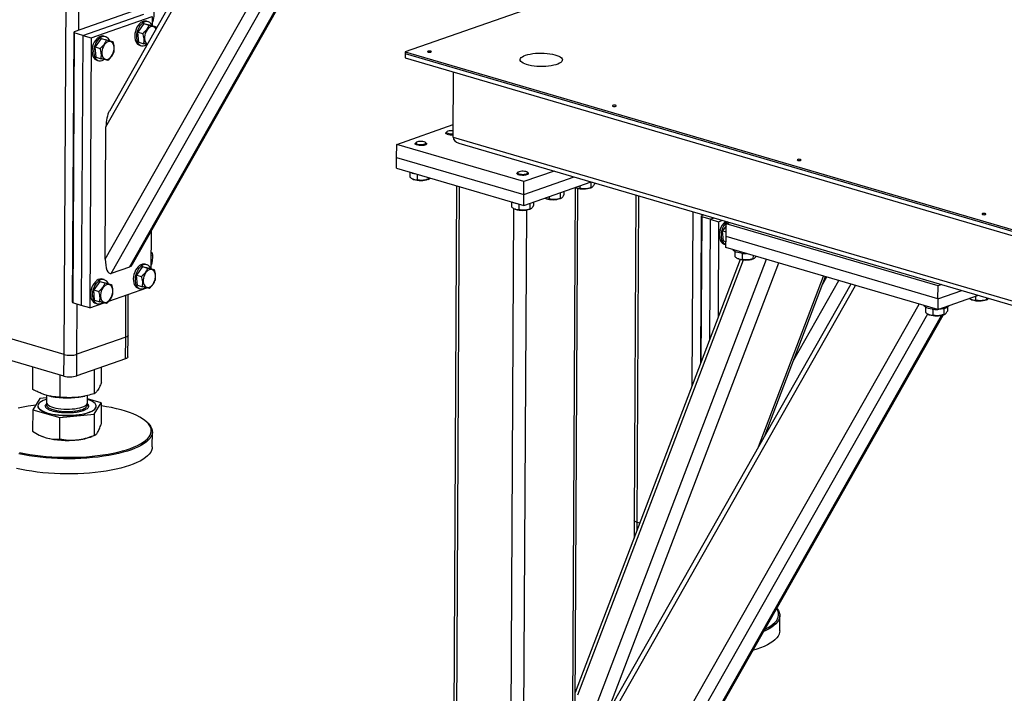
# Model space of a CAD drawing. Header units: millimetres. Extents: x 5 to 589, y 5 to 415.
# Tile 76 of 126: x 423 to 451, y 110 to 129. Entities that reach past the tile are written whole.
import ezdxf

# ---------------------------------------------------------------- set-up
doc = ezdxf.new("R2010")
doc.units = ezdxf.units.MM
doc.layers.add('TRAIT-FORT', color=4, linetype='Continuous', lineweight=25)

msp = doc.modelspace()

# ---------------------------------------------------------------- linework, layer by layer
at = {"layer": 'TRAIT-FORT', "color": 4, "linetype": 'Continuous', "lineweight": 25}
for p, q in [((424.11, 119.201), (424.243, 142.995)), ((424.526, 128.374), (424.607, 142.952)), ((425.297, 125.64), (433.907, 140.819)), ((433.771, 140.859), (425.392, 126.086)), ((425.276, 121.901), (435.708, 140.291)), ((425.446, 121.494), (435.949, 140.01)), ((425.964, 121.676), (436.342, 139.971)), ((426.045, 121.758), (436.382, 139.981)), ((461.814, 137.598), (433.763, 127.762)), ((426.036, 128.903), (424.396, 128.328)), ((424.641, 128.229), (426.367, 128.834)), ((424.881, 128.159), (426.607, 128.764)), ((426.607, 128.764), (426.606, 128.505)), ((426.369, 128.566), (426.199, 128.325)), ((426.369, 128.566), (426.513, 128.523)), ((426.369, 128.566), (426.564, 128.517)), ((426.494, 128.618), (426.446, 128.632)), ((426.564, 128.517), (426.708, 128.475)), ((426.606, 128.606), (426.624, 128.612)), ((424.354, 120.688), (424.396, 128.328)), ((424.401, 128.299), (424.358, 120.659)), ((424.396, 128.328), (424.401, 128.299)), ((424.641, 128.229), (424.401, 128.299)), ((424.641, 128.229), (424.598, 120.589)), ((424.641, 128.229), (424.881, 128.159)), ((424.881, 128.159), (424.838, 120.518)), ((425.161, 128.142), (424.991, 127.902)), ((425.161, 128.142), (425.305, 128.1)), ((425.161, 128.142), (425.355, 128.094)), ((425.285, 128.194), (425.237, 128.208)), ((426.199, 128.325), (426.343, 128.283)), ((426.224, 128.037), (426.199, 128.325)), ((424.991, 127.902), (425.135, 127.86)), ((425.016, 127.613), (424.991, 127.902)), ((425.355, 128.094), (425.499, 128.051)), ((426.224, 128.037), (426.368, 127.995)), ((426.246, 127.951), (426.294, 127.937)), ((425.016, 127.613), (425.159, 127.571)), ((433.763, 127.762), (433.762, 127.716)), ((433.762, 127.716), (486.753, 112.186)), ((433.762, 127.716), (433.762, 127.594)), ((433.762, 127.594), (486.753, 112.064)), ((433.763, 127.762), (486.754, 112.232)), ((425.038, 127.527), (425.086, 127.513)), ((435.116, 125.348), (435.126, 127.194)), ((425.276, 121.901), (425.297, 125.64)), ((433.52, 125.146), (435.118, 125.706)), ((434.905, 125.467), (434.905, 125.458)), ((434.936, 125.503), (434.915, 125.484)), ((435.116, 125.348), (486.668, 110.24)), ((433.518, 124.779), (433.52, 125.146)), ((437.117, 124.092), (433.52, 125.146)), ((434.042, 125.164), (434.042, 125.155)), ((434.073, 125.2), (434.052, 125.182)), ((434.356, 125.18), (434.334, 125.199)), ((434.365, 125.153), (434.365, 125.162)), ((435.275, 125.183), (486.659, 110.125)), ((433.516, 124.474), (433.518, 124.779)), ((433.518, 124.779), (437.115, 123.725)), ((433.516, 124.474), (437.113, 123.42)), ((433.888, 124.365), (433.888, 124.22)), ((434.096, 124.304), (434.095, 124.142)), ((434.406, 124.213), (434.406, 124.16)), ((436.92, 124.321), (436.92, 124.312)), ((436.951, 124.357), (436.929, 124.338)), ((437.115, 123.725), (438.542, 124.226)), ((437.974, 124.392), (437.117, 124.092)), ((437.233, 124.337), (437.212, 124.356)), ((437.242, 124.31), (437.242, 124.319)), ((433.975, 124.165), (433.987, 124.159)), ((434.001, 124.153), (433.987, 124.159)), ((434.409, 124.157), (434.431, 124.166)), ((435.214, 123.976), (435.081, 100.05)), ((435.166, 99.988), (435.3, 123.951)), ((437.113, 123.42), (439.016, 124.087)), ((437.115, 123.725), (437.117, 124.092)), ((438.497, 109.195), (438.58, 123.926)), ((438.578, 123.927), (438.59, 123.921)), ((438.605, 123.915), (438.59, 123.921)), ((438.699, 123.976), (438.699, 123.904)), ((439.01, 124.085), (439.009, 123.922)), ((439.013, 123.919), (439.034, 123.928)), ((439.113, 124.058), (439.113, 124.017)), ((437.113, 123.42), (437.115, 123.725)), ((437.836, 123.673), (437.835, 123.602)), ((438.147, 123.782), (438.146, 123.619)), ((438.25, 123.818), (438.25, 123.715)), ((438.563, 109.218), (438.646, 123.903)), ((440.285, 123.715), (440.234, 114.513)), ((440.319, 114.451), (440.371, 123.69)), ((436.766, 123.521), (436.765, 123.377)), ((436.973, 123.461), (436.972, 123.299)), ((437.284, 123.48), (437.283, 123.317)), ((437.387, 123.516), (437.387, 123.412)), ((437.715, 123.624), (437.727, 123.619)), ((437.742, 123.613), (437.727, 123.619)), ((438.15, 123.616), (438.171, 123.626)), ((436.701, 99.538), (436.834, 123.332)), ((436.852, 123.321), (436.864, 123.316)), ((436.879, 123.31), (436.864, 123.316)), ((437.116, 108.711), (437.198, 123.289)), ((437.287, 123.314), (437.308, 123.323)), ((441.878, 118.326), (441.905, 123.24)), ((442.117, 118.952), (442.14, 123.128)), ((442.145, 123.099), (442.122, 118.965)), ((442.207, 123.152), (442.14, 123.128)), ((442.14, 123.128), (442.145, 123.099)), ((442.385, 123.029), (442.145, 123.099)), ((442.385, 123.029), (442.365, 119.605)), ((442.385, 123.029), (442.494, 123.068)), ((442.385, 123.029), (442.624, 122.959)), ((442.624, 122.959), (442.609, 120.245)), ((442.624, 122.959), (442.734, 122.997)), ((442.835, 122.844), (442.735, 122.702)), ((442.833, 122.536), (442.836, 122.902)), ((442.836, 122.902), (442.937, 122.938)), ((448.83, 121.146), (442.836, 122.902)), ((442.905, 122.942), (442.89, 122.921)), ((442.905, 122.942), (442.929, 122.935)), ((442.905, 122.942), (442.93, 122.935)), ((426.573, 122.689), (426.567, 121.629)), ((442.735, 122.702), (442.834, 122.673)), ((442.759, 122.413), (442.735, 122.702)), ((442.832, 122.23), (442.833, 122.536)), ((448.828, 120.779), (442.833, 122.536)), ((442.759, 122.413), (442.833, 122.392)), ((442.781, 122.327), (442.829, 122.313)), ((426.569, 122.009), (426.616, 122.025)), ((448.826, 120.473), (442.832, 122.23)), ((443.079, 122.119), (443.078, 121.971)), ((443.287, 122.064), (443.286, 121.893)), ((443.597, 122.006), (443.596, 121.911)), ((426.455, 121.741), (426.407, 121.755)), ((426.568, 121.73), (426.585, 121.736)), ((443.236, 121.891), (438.566, 109.634)), ((438.642, 109.569), (443.332, 121.877)), ((439.19, 109.33), (443.978, 121.894)), ((439.472, 109.049), (444.328, 121.792)), ((443.165, 121.916), (443.177, 121.91)), ((443.192, 121.904), (443.177, 121.91)), ((443.6, 121.908), (443.621, 121.917)), ((425.964, 121.676), (425.446, 121.494)), ((426.331, 121.689), (426.161, 121.449)), ((426.161, 121.449), (426.305, 121.407)), ((426.185, 121.161), (426.161, 121.449)), ((426.331, 121.689), (426.475, 121.647)), ((426.331, 121.689), (426.525, 121.641)), ((426.525, 121.641), (426.669, 121.599)), ((443.75, 116.59), (445.591, 121.421)), ((425.123, 121.266), (424.953, 121.026)), ((425.123, 121.266), (425.266, 121.224)), ((425.123, 121.266), (425.317, 121.217)), ((425.247, 121.318), (425.199, 121.332)), ((425.317, 121.217), (425.461, 121.175)), ((426.185, 121.161), (426.329, 121.119)), ((437.888, 105.977), (446.498, 121.156)), ((446.362, 121.195), (437.982, 106.423)), ((443.941, 116.928), (445.647, 121.405)), ((444.743, 119.033), (446.026, 121.294)), ((445.564, 121.185), (445.682, 121.395)), ((448.828, 120.779), (448.83, 121.146)), ((448.931, 121.181), (448.83, 121.146)), ((424.953, 121.026), (425.096, 120.983)), ((424.977, 120.737), (424.953, 121.026)), ((425.374, 120.707), (426.457, 121.086)), ((425.856, 119.69), (425.862, 120.878)), ((425.922, 119.745), (425.928, 120.901)), ((426.208, 121.074), (426.256, 121.06)), ((448.826, 120.473), (449.974, 120.876)), ((448.828, 120.779), (449.5, 121.014)), ((424.358, 120.659), (424.354, 120.688)), ((424.598, 120.589), (424.358, 120.659)), ((424.475, 119.206), (424.482, 120.623)), ((424.838, 120.518), (424.598, 120.589)), ((424.838, 120.518), (425.249, 120.662)), ((424.977, 120.737), (425.121, 120.695)), ((424.999, 120.651), (425.047, 120.637)), ((437.867, 102.238), (448.298, 120.628)), ((448.828, 120.779), (448.826, 120.473)), ((449.769, 120.758), (449.781, 120.753)), ((449.795, 120.747), (449.781, 120.753)), ((449.89, 120.846), (449.889, 120.736)), ((450.2, 120.809), (450.2, 120.754)), ((450.203, 120.75), (450.225, 120.76)), ((438.037, 101.831), (448.539, 120.347)), ((438.555, 102.013), (448.932, 120.307)), ((438.636, 102.095), (448.972, 120.318)), ((448.474, 120.538), (448.473, 120.39)), ((448.56, 120.335), (448.572, 120.329)), ((448.587, 120.323), (448.572, 120.329)), ((448.682, 120.483), (448.681, 120.312)), ((448.992, 120.497), (448.991, 120.33)), ((448.995, 120.327), (449.016, 120.336)), ((449.096, 120.534), (449.095, 120.425)), ((425.918, 119.133), (425.922, 119.745)), ((424.11, 119.201), (422.575, 119.651)), ((425.856, 119.69), (424.475, 119.206)), ((425.852, 119.079), (425.856, 119.69)), ((424.107, 118.59), (424.11, 119.201)), ((424.471, 118.594), (424.475, 119.206)), ((424.107, 118.59), (422.572, 119.04)), ((425.852, 119.079), (424.471, 118.594)), ((423.228, 118.212), (423.231, 118.847)), ((424.968, 118.092), (424.971, 118.77)), ((425.168, 118.412), (425.171, 118.84)), ((423.997, 117.991), (424.001, 118.621)), ((423.425, 117.956), (423.225, 117.636)), ((423.615, 117.976), (423.425, 117.956)), ((423.594, 117.784), (423.625, 117.818)), ((423.616, 118.049), (423.615, 117.842)), ((423.705, 118.026), (423.75, 118.016)), ((424.643, 118.011), (424.699, 118.022)), ((424.776, 117.836), (424.777, 118.04)), ((425.165, 117.836), (424.777, 117.948)), ((424.964, 117.516), (425.165, 117.836)), ((425.165, 117.836), (425.162, 117.23)), ((423.225, 117.636), (423.221, 117.029)), ((423.225, 117.636), (423.994, 117.416)), ((423.37, 117.747), (423.37, 117.741)), ((423.994, 117.416), (424.964, 117.516)), ((424.964, 117.516), (424.961, 116.91)), ((425.019, 117.732), (425.019, 117.738)), ((423.991, 116.809), (423.994, 117.416)), ((426.469, 117.273), (426.439, 117.3)), ((426.608, 116.583), (426.61, 117.011)), ((423.451, 116.901), (423.471, 116.893)), ((424.909, 116.885), (424.982, 116.916)), ((440.234, 114.513), (440.231, 114.003)), ((440.318, 114.232), (440.319, 114.451)), ((440.393, 114.429), (440.319, 114.451)), ((444.351, 111.383), (444.354, 111.811))]:
    msp.add_line(p, q, dxfattribs=at)
at = {"layer": 'TRAIT-FORT', "color": 4, "linetype": 'Continuous', "lineweight": 25, "flags": 128}
for points in [[(426.446, 128.632), (426.409, 128.637), (426.367, 128.633), (426.325, 128.618), (426.283, 128.592), (426.243, 128.556), (426.206, 128.512), (426.174, 128.461), (426.148, 128.404), (426.128, 128.344)], [(426.606, 128.505), (426.592, 128.533), (426.566, 128.571), (426.533, 128.599), (426.497, 128.617), (426.457, 128.623), (426.415, 128.619), (426.373, 128.604), (426.331, 128.578), (426.291, 128.542), (426.254, 128.498), (426.222, 128.447), (426.196, 128.39), (426.176, 128.33)], [(426.71, 128.41), (426.69, 128.441), (426.663, 128.465), (426.631, 128.479), (426.596, 128.482), (426.56, 128.473), (426.524, 128.454), (426.489, 128.425), (426.458, 128.388), (426.431, 128.343), (426.41, 128.294), (426.395, 128.241), (426.388, 128.188), (426.389, 128.137)], [(425.237, 128.208), (425.201, 128.214), (425.159, 128.209), (425.116, 128.194), (425.075, 128.168), (425.035, 128.133), (424.998, 128.089), (424.966, 128.037), (424.939, 127.981), (424.919, 127.921)], [(425.397, 128.081), (425.384, 128.11), (425.357, 128.147), (425.325, 128.175), (425.289, 128.193), (425.249, 128.2), (425.207, 128.195), (425.164, 128.18), (425.122, 128.154), (425.083, 128.119), (425.046, 128.074), (425.014, 128.023), (424.987, 127.967), (424.967, 127.906)], [(426.128, 128.344), (426.115, 128.282), (426.109, 128.221), (426.111, 128.161), (426.12, 128.106), (426.137, 128.057), (426.16, 128.015), (426.19, 127.982), (426.224, 127.959), (426.246, 127.951)], [(426.176, 128.33), (426.162, 128.268), (426.157, 128.207), (426.159, 128.147), (426.168, 128.092), (426.185, 128.043), (426.208, 128.001), (426.238, 127.968), (426.272, 127.945), (426.31, 127.933), (426.351, 127.932), (426.394, 127.942), (426.436, 127.962), (426.449, 127.971)], [(424.919, 127.921), (424.906, 127.859), (424.9, 127.797), (424.902, 127.737), (424.912, 127.682), (424.928, 127.633), (424.952, 127.591), (424.981, 127.558), (425.016, 127.535), (425.038, 127.527)], [(424.967, 127.906), (424.954, 127.845), (424.948, 127.783), (424.95, 127.723), (424.96, 127.668), (424.976, 127.619), (425, 127.577), (425.029, 127.544), (425.064, 127.521), (425.102, 127.509), (425.143, 127.508), (425.185, 127.518), (425.228, 127.539), (425.241, 127.547)], [(425.18, 127.713), (425.188, 127.666), (425.203, 127.624), (425.225, 127.591), (425.252, 127.567), (425.284, 127.553), (425.319, 127.55), (425.355, 127.559), (425.391, 127.578), (425.426, 127.607), (425.457, 127.644), (425.484, 127.689), (425.505, 127.738), (425.52, 127.791), (425.527, 127.844), (425.526, 127.895), (425.518, 127.943), (425.503, 127.984), (425.481, 128.017), (425.454, 128.042), (425.422, 128.055), (425.388, 128.058), (425.351, 128.05), (425.315, 128.031), (425.281, 128.002), (425.249, 127.964), (425.223, 127.92), (425.201, 127.87), (425.187, 127.817), (425.18, 127.764), (425.18, 127.713)], [(434.405, 127.782), (434.394, 127.776), (434.391, 127.769), (434.396, 127.762), (434.409, 127.757), (434.428, 127.753), (434.449, 127.752), (434.47, 127.754), (434.487, 127.758), (434.498, 127.764), (434.501, 127.77), (434.495, 127.777), (434.483, 127.783), (434.464, 127.786), (434.443, 127.787), (434.422, 127.786), (434.405, 127.782)], [(437.165, 127.669), (437.225, 127.688), (437.293, 127.703), (437.366, 127.715), (437.444, 127.724), (437.526, 127.729), (437.609, 127.73), (437.692, 127.728), (437.773, 127.722), (437.852, 127.713), (437.925, 127.7), (437.992, 127.684), (438.052, 127.665), (438.104, 127.644), (438.145, 127.62), (438.176, 127.596), (438.197, 127.57), (438.205, 127.543), (438.202, 127.516), (438.188, 127.49), (438.162, 127.465), (438.126, 127.441), (438.079, 127.419), (438.024, 127.4), (437.96, 127.383), (437.889, 127.369), (437.813, 127.359), (437.733, 127.352), (437.651, 127.349), (437.567, 127.349), (437.485, 127.353), (437.405, 127.361), (437.329, 127.372), (437.258, 127.387), (437.195, 127.404), (437.139, 127.424), (437.092, 127.446), (437.056, 127.471), (437.03, 127.496), (437.015, 127.522), (437.013, 127.549), (437.021, 127.575), (437.041, 127.601), (437.073, 127.626), (437.114, 127.649), (437.165, 127.669)], [(439.632, 126.25), (439.621, 126.244), (439.618, 126.237), (439.624, 126.231), (439.636, 126.225), (439.655, 126.221), (439.676, 126.22), (439.697, 126.222), (439.714, 126.226), (439.725, 126.232), (439.728, 126.239), (439.723, 126.245), (439.71, 126.251), (439.691, 126.254), (439.67, 126.255), (439.65, 126.254), (439.632, 126.25)], [(434.945, 125.433), (434.921, 125.445), (434.908, 125.458), (434.906, 125.472), (434.915, 125.484)], [(435.117, 125.529), (435.082, 125.531), (435.041, 125.531), (435.002, 125.527), (434.968, 125.519), (434.944, 125.509), (434.93, 125.496), (434.929, 125.483), (434.94, 125.47), (434.962, 125.459)], [(434.082, 125.13), (434.058, 125.142), (434.045, 125.155), (434.043, 125.17), (434.052, 125.182)], [(434.099, 125.156), (434.13, 125.147), (434.168, 125.142), (434.209, 125.14), (434.25, 125.143), (434.287, 125.149), (434.316, 125.158), (434.335, 125.17), (434.342, 125.183), (434.338, 125.196), (434.321, 125.208), (434.294, 125.218), (434.259, 125.225), (434.219, 125.229), (434.177, 125.228), (434.138, 125.224), (434.105, 125.216), (434.081, 125.206), (434.067, 125.193), (434.066, 125.18), (434.077, 125.167), (434.099, 125.156)], [(434.356, 125.18), (434.358, 125.178), (434.365, 125.164), (434.36, 125.15), (434.344, 125.137), (434.317, 125.126), (434.282, 125.118), (434.241, 125.113), (434.198, 125.112), (434.154, 125.114), (434.115, 125.121), (434.082, 125.13)], [(444.86, 124.718), (444.849, 124.712), (444.846, 124.705), (444.851, 124.699), (444.864, 124.693), (444.882, 124.69), (444.903, 124.688), (444.924, 124.69), (444.941, 124.694), (444.952, 124.7), (444.955, 124.707), (444.95, 124.713), (444.937, 124.719), (444.919, 124.722), (444.897, 124.724), (444.877, 124.722), (444.86, 124.718)], [(436.959, 124.287), (436.935, 124.299), (436.922, 124.312), (436.921, 124.326), (436.929, 124.338)], [(436.976, 124.313), (437.008, 124.304), (437.046, 124.299), (437.087, 124.297), (437.127, 124.299), (437.164, 124.305), (437.193, 124.315), (437.212, 124.326), (437.22, 124.339), (437.215, 124.352), (437.198, 124.365), (437.171, 124.375), (437.136, 124.382), (437.096, 124.386), (437.055, 124.385), (437.016, 124.381), (436.983, 124.373), (436.958, 124.363), (436.945, 124.35), (436.943, 124.337), (436.954, 124.324), (436.976, 124.313)], [(437.233, 124.337), (437.235, 124.335), (437.242, 124.321), (437.238, 124.307), (437.221, 124.294), (437.195, 124.283), (437.16, 124.275), (437.119, 124.27), (437.075, 124.269), (437.032, 124.271), (436.992, 124.277), (436.959, 124.287)], [(450.087, 123.186), (450.076, 123.18), (450.073, 123.173), (450.078, 123.167), (450.091, 123.161), (450.109, 123.158), (450.13, 123.157), (450.151, 123.158), (450.168, 123.162), (450.179, 123.168), (450.182, 123.175), (450.177, 123.181), (450.164, 123.187), (450.146, 123.191), (450.125, 123.192), (450.104, 123.19), (450.087, 123.186)], [(442.663, 122.721), (442.65, 122.659), (442.644, 122.597), (442.646, 122.538), (442.655, 122.482), (442.672, 122.433), (442.695, 122.391), (442.725, 122.358), (442.759, 122.335), (442.781, 122.327)], [(442.711, 122.707), (442.698, 122.645), (442.692, 122.583), (442.694, 122.523), (442.703, 122.468), (442.72, 122.419), (442.743, 122.377), (442.773, 122.344), (442.807, 122.321), (442.829, 122.313)], [(443.273, 122.065), (443.215, 122.074), (443.163, 122.086), (443.118, 122.1), (443.082, 122.117), (443.055, 122.136), (443.04, 122.156), (443.035, 122.17)], [(426.407, 121.755), (426.371, 121.761), (426.329, 121.757), (426.286, 121.741), (426.244, 121.716), (426.205, 121.68), (426.168, 121.636), (426.136, 121.585), (426.109, 121.528), (426.089, 121.468)], [(426.567, 121.629), (426.554, 121.657), (426.527, 121.695), (426.495, 121.723), (426.458, 121.74), (426.419, 121.747), (426.377, 121.743), (426.334, 121.727), (426.292, 121.702), (426.253, 121.666), (426.216, 121.622), (426.184, 121.571), (426.157, 121.514), (426.137, 121.454)], [(426.089, 121.468), (426.076, 121.406), (426.07, 121.344), (426.072, 121.285), (426.082, 121.23), (426.098, 121.181), (426.122, 121.139), (426.151, 121.106), (426.186, 121.083), (426.208, 121.074)], [(426.137, 121.454), (426.124, 121.392), (426.118, 121.33), (426.12, 121.271), (426.13, 121.216), (426.146, 121.166), (426.17, 121.125), (426.199, 121.092), (426.233, 121.069), (426.272, 121.057), (426.313, 121.055), (426.355, 121.065), (426.398, 121.086), (426.411, 121.095)], [(426.35, 121.261), (426.358, 121.213), (426.373, 121.172), (426.395, 121.139), (426.422, 121.114), (426.454, 121.101), (426.489, 121.098), (426.525, 121.106), (426.561, 121.125), (426.596, 121.154), (426.627, 121.192), (426.654, 121.236), (426.675, 121.286), (426.69, 121.338), (426.697, 121.392), (426.696, 121.443), (426.688, 121.49), (426.673, 121.531), (426.651, 121.565), (426.624, 121.589), (426.592, 121.603), (426.558, 121.606), (426.521, 121.597), (426.485, 121.578), (426.451, 121.549), (426.419, 121.512), (426.392, 121.467), (426.371, 121.418), (426.357, 121.365), (426.35, 121.312), (426.35, 121.261)], [(425.199, 121.332), (425.162, 121.338), (425.12, 121.333), (425.078, 121.318), (425.036, 121.292), (424.996, 121.256), (424.96, 121.212), (424.928, 121.161), (424.901, 121.105), (424.881, 121.044)], [(425.359, 121.205), (425.345, 121.234), (425.319, 121.271), (425.287, 121.299), (425.25, 121.317), (425.21, 121.323), (425.168, 121.319), (425.126, 121.304), (425.084, 121.278), (425.044, 121.242), (425.008, 121.198), (424.976, 121.147), (424.949, 121.091), (424.929, 121.03)], [(425.142, 120.837), (425.15, 120.79), (425.165, 120.748), (425.187, 120.715), (425.214, 120.691), (425.246, 120.677), (425.281, 120.674), (425.317, 120.682), (425.353, 120.702), (425.387, 120.73), (425.419, 120.768), (425.446, 120.813), (425.467, 120.862), (425.481, 120.915), (425.488, 120.968), (425.488, 121.019), (425.48, 121.066), (425.465, 121.108), (425.443, 121.141), (425.416, 121.165), (425.384, 121.179), (425.349, 121.182), (425.313, 121.174), (425.277, 121.155), (425.242, 121.126), (425.211, 121.088), (425.184, 121.043), (425.163, 120.994), (425.149, 120.941), (425.141, 120.888), (425.142, 120.837)], [(424.881, 121.044), (424.868, 120.982), (424.862, 120.921), (424.864, 120.861), (424.873, 120.806), (424.89, 120.757), (424.913, 120.715), (424.943, 120.682), (424.977, 120.659), (424.999, 120.651)], [(424.929, 121.03), (424.916, 120.968), (424.91, 120.907), (424.912, 120.847), (424.921, 120.792), (424.938, 120.743), (424.961, 120.701), (424.991, 120.668), (425.025, 120.645), (425.063, 120.633), (425.104, 120.632), (425.147, 120.642), (425.189, 120.662), (425.203, 120.671)], [(448.668, 120.484), (448.61, 120.493), (448.558, 120.505), (448.513, 120.519), (448.477, 120.536), (448.45, 120.555), (448.435, 120.575), (448.43, 120.589)], [(449.139, 120.583), (449.138, 120.576), (449.125, 120.556), (449.101, 120.538), (449.068, 120.52), (449.025, 120.506), (448.974, 120.494), (448.917, 120.485), (448.856, 120.479), (448.841, 120.478)], [(425.922, 119.745), (425.919, 119.733), (425.907, 119.717), (425.886, 119.703), (425.856, 119.69)], [(425.922, 119.745), (425.919, 119.733), (425.907, 119.717), (425.886, 119.703), (425.856, 119.69)], [(425.918, 119.133), (425.916, 119.122), (425.904, 119.106), (425.882, 119.091), (425.852, 119.079)], [(423.615, 117.933), (423.581, 117.921), (423.52, 117.897), (423.469, 117.871), (423.428, 117.843), (423.397, 117.813), (423.378, 117.783), (423.371, 117.752), (423.375, 117.72), (423.39, 117.689), (423.417, 117.659), (423.454, 117.63), (423.502, 117.603), (423.56, 117.577), (423.627, 117.554), (423.701, 117.533), (423.783, 117.516), (423.87, 117.501), (423.962, 117.49), (424.057, 117.483), (424.155, 117.479), (424.252, 117.479), (424.349, 117.482), (424.444, 117.49), (424.535, 117.5), (424.621, 117.514), (424.702, 117.532), (424.775, 117.552), (424.84, 117.575), (424.896, 117.6), (424.943, 117.628), (424.978, 117.656), (425.003, 117.687), (425.003, 117.687)], [(423.615, 117.842), (423.615, 117.84), (423.621, 117.814), (423.639, 117.788), (423.668, 117.764), (423.707, 117.741), (423.755, 117.72), (423.812, 117.701), (423.877, 117.685), (423.947, 117.672), (424.023, 117.662), (424.102, 117.656), (424.182, 117.653), (424.263, 117.654), (424.343, 117.659), (424.419, 117.666), (424.492, 117.678), (424.558, 117.692), (424.618, 117.709), (424.669, 117.729), (424.711, 117.751), (424.743, 117.775), (424.765, 117.8)], [(423.623, 117.808), (423.617, 117.793), (423.615, 117.767), (423.624, 117.741), (423.645, 117.716), (423.676, 117.692), (423.718, 117.669), (423.768, 117.649), (423.827, 117.631), (423.893, 117.616), (423.965, 117.603), (424.042, 117.594), (424.121, 117.589), (424.202, 117.587), (424.283, 117.589), (424.362, 117.594), (424.438, 117.603), (424.509, 117.615), (424.574, 117.63), (424.631, 117.648), (424.68, 117.668), (424.72, 117.691), (424.749, 117.715), (424.768, 117.74), (424.775, 117.766), (424.772, 117.792), (424.767, 117.802)], [(424.765, 117.8), (424.775, 117.825), (424.776, 117.836)], [(425.003, 117.687), (425.017, 117.717), (425.018, 117.749), (425.009, 117.78), (424.988, 117.811), (424.955, 117.84), (424.913, 117.868), (424.86, 117.895), (424.797, 117.919), (424.776, 117.926)], [(423.308, 117.769), (423.245, 117.761), (423.096, 117.739), (422.952, 117.714), (422.815, 117.686)], [(422.855, 116.428), (422.995, 116.399), (423.14, 116.374), (423.291, 116.352), (423.445, 116.333), (423.604, 116.317), (423.765, 116.305), (423.928, 116.297), (424.092, 116.292), (424.257, 116.291), (424.421, 116.293), (424.585, 116.299), (424.746, 116.309), (424.905, 116.322), (425.06, 116.339), (425.212, 116.359), (425.358, 116.382), (425.499, 116.409), (425.634, 116.439), (425.762, 116.471), (425.882, 116.507), (425.994, 116.545), (426.098, 116.585), (426.192, 116.628), (426.277, 116.673), (426.352, 116.719), (426.417, 116.768), (426.471, 116.817), (426.514, 116.868), (426.547, 116.919), (426.568, 116.972), (426.577, 117.024), (426.576, 117.077), (426.563, 117.13), (426.538, 117.182), (426.503, 117.234), (426.456, 117.284), (426.399, 117.334), (426.331, 117.383), (426.253, 117.429), (426.165, 117.474), (426.067, 117.517), (425.961, 117.558), (425.846, 117.597), (425.724, 117.633), (425.594, 117.666), (425.457, 117.696), (425.315, 117.723), (425.167, 117.747), (425.164, 117.747)], [(423.37, 117.741), (423.374, 117.714), (423.39, 117.683), (423.417, 117.653), (423.454, 117.624), (423.502, 117.597), (423.56, 117.571), (423.627, 117.548), (423.701, 117.527), (423.783, 117.51), (423.87, 117.495), (423.962, 117.484), (424.057, 117.477), (424.154, 117.473), (424.252, 117.473), (424.349, 117.476), (424.444, 117.483), (424.535, 117.494), (424.621, 117.508), (424.702, 117.526), (424.775, 117.546), (424.84, 117.569), (424.896, 117.594), (424.943, 117.621), (424.978, 117.65), (425.003, 117.68)], [(425.003, 117.68), (425.017, 117.711), (425.019, 117.732)], [(426.469, 117.273), (426.486, 117.257), (426.534, 117.205), (426.57, 117.153), (426.594, 117.1), (426.608, 117.047), (426.609, 116.993), (426.6, 116.94), (426.578, 116.887), (426.546, 116.835), (426.502, 116.783), (426.447, 116.733), (426.381, 116.684), (426.305, 116.637), (426.219, 116.592), (426.123, 116.549), (426.018, 116.507), (425.904, 116.469), (425.783, 116.433), (425.653, 116.4), (425.517, 116.37), (425.374, 116.343), (425.225, 116.319), (425.072, 116.299), (424.915, 116.282), (424.754, 116.268), (424.59, 116.258), (424.424, 116.252), (424.258, 116.25), (424.091, 116.251), (423.924, 116.256), (423.759, 116.264), (423.596, 116.277), (423.435, 116.292), (423.278, 116.312), (423.126, 116.334), (422.979, 116.36), (422.837, 116.389)], [(423.471, 116.893), (423.532, 116.868), (423.606, 116.844)], [(426.608, 116.583), (426.604, 116.539), (426.588, 116.486), (426.561, 116.433), (426.523, 116.381), (426.473, 116.33), (426.413, 116.281), (426.342, 116.233), (426.261, 116.186), (426.17, 116.142), (426.069, 116.1), (425.96, 116.06), (425.842, 116.023), (425.716, 115.988), (425.583, 115.957), (425.444, 115.928), (425.298, 115.903), (425.147, 115.88)], [(425.147, 115.88), (424.991, 115.862), (424.832, 115.847), (424.67, 115.835), (424.505, 115.827), (424.339, 115.823), (424.172, 115.822), (424.005, 115.825), (423.839, 115.832), (423.675, 115.842), (423.513, 115.856), (423.354, 115.874), (423.199, 115.895), (423.049, 115.919), (422.905, 115.946), (422.766, 115.977)], [(440.319, 114.451), (440.285, 114.463), (440.259, 114.477), (440.242, 114.492), (440.234, 114.508), (440.234, 114.513)], [(440.319, 114.451), (440.285, 114.463), (440.259, 114.477), (440.242, 114.492), (440.234, 114.508), (440.234, 114.513)], [(444.265, 112.02), (444.277, 112.006), (444.313, 111.953), (444.338, 111.9), (444.351, 111.847), (444.353, 111.793), (444.343, 111.74), (444.322, 111.687), (444.289, 111.635), (444.245, 111.583), (444.19, 111.533), (444.125, 111.484), (444.049, 111.437), (443.963, 111.392), (443.89, 111.359)], [(443.927, 111.424), (443.936, 111.428), (444.021, 111.473), (444.096, 111.52), (444.161, 111.568), (444.215, 111.617), (444.258, 111.668), (444.29, 111.719), (444.311, 111.772), (444.321, 111.824), (444.319, 111.877), (444.306, 111.93), (444.282, 111.982), (444.262, 112.013)], [(444.351, 111.383), (444.347, 111.339), (444.332, 111.286), (444.305, 111.233), (444.266, 111.181), (444.217, 111.13), (444.157, 111.081), (444.086, 111.033), (444.005, 110.986), (443.913, 110.942), (443.813, 110.9), (443.704, 110.86), (443.586, 110.823)]]:
    msp.add_lwpolyline(points, dxfattribs=at)
at = {"layer": 'TRAIT-FORT', "color": 4, "linetype": 'Continuous', "lineweight": 25}
for centre, radius, start, end in [((426.562, 128.132), 0.174, 178.5176, 237.7066), ((435.069, 125.829), 0.415, 252.6409, 276.5538), ((435.07, 125.81), 0.367, 252.9553, 277.2739), ((434.115, 124.831), 0.517, 245.4189, 261.9135), ((434.2, 124.764), 0.642, 252.0003, 289.0274), ((438.803, 124.526), 0.642, 252.0003, 289.0274), ((436.992, 123.988), 0.517, 245.4189, 261.9135), ((437.94, 124.223), 0.642, 252.0003, 289.0274), ((437.077, 123.921), 0.642, 252.0003, 289.0274), ((443.1, 122.619), 0.449, 128.1938, 166.8667), ((443.148, 122.605), 0.449, 128.1938, 166.8667), ((443.395, 123.137), 1.079, 263.4846, 271.1499), ((443.391, 122.515), 0.642, 252.0003, 289.0274), ((449.994, 121.358), 0.642, 252.0003, 289.0274), ((448.786, 120.934), 0.642, 252.0003, 289.0274), ((448.79, 121.556), 1.079, 263.4846, 271.1499), ((424.285, 119.858), 0.68, 255.1271, 286.2293), ((424.281, 119.247), 0.68, 255.1271, 286.2293), ((424.209, 120.277), 2.307, 258.5232, 280.8356), ((424.206, 119.216), 2.447, 255.7937, 276.3202), ((424.364, 118.255), 1.475, 274.3221, 291.6839)]:
    msp.add_arc(centre, radius, start, end, dxfattribs=at)
for centre, major_axis, ratio, start_param, end_param in [((425.47, 125.701), (0.028, 0.471), 0.361403, 0.635541, 1.721443), ((435.389, 125.352), (0.273, 0.007), 0.670533, 3.120347, 4.265168), ((435.389, 125.352), (0.273, 0.007), 0.670533, 3.120347, 4.265168), ((425.449, 121.962), (0.028, 0.471), 0.361403, 1.721443, 3.29224), ((425.967, 122.143), (0.028, 0.471), 0.361403, 3.29224, 3.777133)]:
    msp.add_ellipse(centre, major_axis=major_axis, ratio=ratio, start_param=start_param, end_param=end_param, dxfattribs=at)
for points, knots in [([(426.624, 128.612), (426.634, 128.651), (426.651, 128.716), (426.66, 128.804), (426.658, 128.86), (426.655, 128.892), (426.654, 128.901)], [0, 0, 0, 0, 0.385549, 0.637642, 0.896546, 1, 1, 1, 1]), ([(426.513, 128.523), (426.504, 128.501), (426.484, 128.456), (426.444, 128.392), (426.396, 128.334), (426.361, 128.3), (426.343, 128.283)], [0, 0, 0, 0, 0.264605, 0.534948, 0.765343, 1, 1, 1, 1]), ([(426.513, 128.523), (426.535, 128.518), (426.58, 128.506), (426.634, 128.492), (426.677, 128.482), (426.697, 128.477), (426.708, 128.475)], [0, 0, 0, 0, 0.264605, 0.534948, 0.765343, 1, 1, 1, 1]), ([(426.72, 128.427), (426.719, 128.433), (426.716, 128.449), (426.711, 128.465), (426.708, 128.475)], [0, 0, 0, 0, 0.348891, 1, 1, 1, 1]), ([(425.305, 128.1), (425.295, 128.077), (425.276, 128.032), (425.236, 127.969), (425.188, 127.911), (425.153, 127.877), (425.135, 127.86)], [0, 0, 0, 0, 0.264605, 0.534948, 0.765343, 1, 1, 1, 1]), ([(425.305, 128.1), (425.327, 128.094), (425.372, 128.082), (425.426, 128.069), (425.469, 128.058), (425.489, 128.054), (425.499, 128.051)], [0, 0, 0, 0, 0.264605, 0.534948, 0.765343, 1, 1, 1, 1]), ([(426.368, 127.995), (426.372, 128.029), (426.379, 128.087), (426.37, 128.175), (426.357, 128.237), (426.346, 128.273), (426.343, 128.283)], [0, 0, 0, 0, 0.385549, 0.637642, 0.896546, 1, 1, 1, 1]), ([(425.159, 127.571), (425.163, 127.606), (425.17, 127.663), (425.162, 127.751), (425.148, 127.813), (425.138, 127.849), (425.135, 127.86)], [0, 0, 0, 0, 0.385549, 0.637642, 0.896546, 1, 1, 1, 1]), ([(425.524, 127.763), (425.528, 127.797), (425.535, 127.855), (425.526, 127.943), (425.513, 128.005), (425.502, 128.041), (425.499, 128.051)], [0, 0, 0, 0, 0.385549, 0.637642, 0.896546, 1, 1, 1, 1]), ([(426.461, 127.971), (426.449, 127.974), (426.421, 127.981), (426.388, 127.99), (426.368, 127.995)], [0, 0, 0, 0, 0.408256, 1, 1, 1, 1]), ([(425.354, 127.523), (425.342, 127.525), (425.319, 127.531), (425.272, 127.542), (425.218, 127.556), (425.179, 127.566), (425.159, 127.571)], [0, 0, 0, 0, 0.264605, 0.534948, 0.765343, 1, 1, 1, 1]), ([(425.354, 127.523), (425.374, 127.542), (425.414, 127.581), (425.462, 127.642), (425.499, 127.704), (425.515, 127.743), (425.524, 127.763)], [0, 0, 0, 0, 0.264605, 0.534948, 0.765343, 1, 1, 1, 1]), ([(433.888, 124.22), (433.914, 124.201), (433.957, 124.169), (434.021, 124.147), (434.063, 124.141), (434.088, 124.142), (434.095, 124.142)], [0, 0, 0, 0, 0.385549, 0.637642, 0.896546, 1, 1, 1, 1]), ([(434.406, 124.16), (434.379, 124.152), (434.324, 124.135), (434.243, 124.125), (434.166, 124.128), (434.119, 124.138), (434.095, 124.142)], [0, 0, 0, 0, 0.264605, 0.534948, 0.765343, 1, 1, 1, 1]), ([(434.406, 124.16), (434.415, 124.162), (434.433, 124.165), (434.454, 124.178), (434.465, 124.193), (434.467, 124.195)], [0, 0, 0, 0, 0.446251, 0.902179, 1, 1, 1, 1]), ([(438.57, 123.931), (438.57, 123.93), (438.588, 123.919), (438.624, 123.91), (438.667, 123.903), (438.692, 123.904), (438.699, 123.904)], [0, 0, 0, 0, 0.004313, 0.412817, 0.832358, 1, 1, 1, 1]), ([(439.009, 123.922), (438.982, 123.914), (438.928, 123.897), (438.847, 123.887), (438.77, 123.89), (438.722, 123.9), (438.699, 123.904)], [0, 0, 0, 0, 0.264605, 0.534948, 0.765343, 1, 1, 1, 1]), ([(439.009, 123.922), (439.018, 123.923), (439.036, 123.927), (439.063, 123.946), (439.089, 123.977), (439.105, 124.004), (439.113, 124.017)], [0, 0, 0, 0, 0.264605, 0.534948, 0.765343, 1, 1, 1, 1]), ([(438.146, 123.619), (438.155, 123.621), (438.173, 123.624), (438.2, 123.644), (438.226, 123.675), (438.242, 123.701), (438.25, 123.715)], [0, 0, 0, 0, 0.264605, 0.534948, 0.765343, 1, 1, 1, 1]), ([(436.765, 123.377), (436.791, 123.357), (436.835, 123.326), (436.898, 123.303), (436.941, 123.298), (436.965, 123.299), (436.972, 123.299)], [0, 0, 0, 0, 0.385549, 0.637642, 0.896546, 1, 1, 1, 1]), ([(437.283, 123.317), (437.292, 123.318), (437.31, 123.321), (437.337, 123.341), (437.363, 123.372), (437.379, 123.399), (437.387, 123.412)], [0, 0, 0, 0, 0.264605, 0.534948, 0.765343, 1, 1, 1, 1]), ([(437.707, 123.628), (437.707, 123.628), (437.725, 123.616), (437.761, 123.607), (437.804, 123.601), (437.828, 123.601), (437.835, 123.602)], [0, 0, 0, 0, 0.004313, 0.412817, 0.832358, 1, 1, 1, 1]), ([(438.146, 123.619), (438.119, 123.611), (438.065, 123.594), (437.984, 123.585), (437.907, 123.588), (437.859, 123.597), (437.835, 123.602)], [0, 0, 0, 0, 0.264605, 0.534948, 0.765343, 1, 1, 1, 1]), ([(437.283, 123.317), (437.256, 123.308), (437.202, 123.292), (437.121, 123.282), (437.043, 123.285), (436.996, 123.294), (436.972, 123.299)], [0, 0, 0, 0, 0.264605, 0.534948, 0.765343, 1, 1, 1, 1]), ([(426.57, 122.104), (426.575, 122.097), (426.593, 122.071), (426.606, 122.045), (426.616, 122.025)], [0, 0, 0, 0, 0.265864, 1, 1, 1, 1]), ([(426.585, 121.736), (426.596, 121.775), (426.613, 121.839), (426.621, 121.927), (426.62, 121.984), (426.617, 122.016), (426.616, 122.025)], [0, 0, 0, 0, 0.385549, 0.637642, 0.896546, 1, 1, 1, 1]), ([(443.078, 121.971), (443.105, 121.952), (443.148, 121.92), (443.211, 121.898), (443.254, 121.893), (443.279, 121.893), (443.286, 121.893)], [0, 0, 0, 0, 0.385549, 0.637642, 0.896546, 1, 1, 1, 1]), ([(443.596, 121.911), (443.605, 121.912), (443.624, 121.916), (443.65, 121.936), (443.671, 121.959), (443.681, 121.976), (443.684, 121.98)], [0, 0, 0, 0, 0.314567, 0.635955, 0.909853, 1, 1, 1, 1]), ([(443.596, 121.911), (443.569, 121.903), (443.515, 121.886), (443.434, 121.876), (443.357, 121.879), (443.309, 121.889), (443.286, 121.893)], [0, 0, 0, 0, 0.264605, 0.534948, 0.765343, 1, 1, 1, 1]), ([(426.475, 121.647), (426.465, 121.625), (426.446, 121.58), (426.406, 121.516), (426.358, 121.458), (426.322, 121.424), (426.305, 121.407)], [0, 0, 0, 0, 0.264605, 0.534948, 0.765343, 1, 1, 1, 1]), ([(426.475, 121.647), (426.497, 121.642), (426.542, 121.63), (426.596, 121.616), (426.639, 121.606), (426.659, 121.601), (426.669, 121.599)], [0, 0, 0, 0, 0.264605, 0.534948, 0.765343, 1, 1, 1, 1]), ([(426.694, 121.31), (426.698, 121.345), (426.705, 121.402), (426.696, 121.491), (426.683, 121.552), (426.672, 121.589), (426.669, 121.599)], [0, 0, 0, 0, 0.385549, 0.637642, 0.896546, 1, 1, 1, 1]), ([(425.266, 121.224), (425.257, 121.201), (425.238, 121.156), (425.197, 121.092), (425.149, 121.034), (425.114, 121.001), (425.096, 120.983)], [0, 0, 0, 0, 0.264605, 0.534948, 0.765343, 1, 1, 1, 1]), ([(425.266, 121.224), (425.288, 121.218), (425.333, 121.206), (425.388, 121.193), (425.43, 121.182), (425.45, 121.178), (425.461, 121.175)], [0, 0, 0, 0, 0.264605, 0.534948, 0.765343, 1, 1, 1, 1]), ([(425.485, 120.887), (425.489, 120.921), (425.496, 120.978), (425.488, 121.067), (425.474, 121.129), (425.464, 121.165), (425.461, 121.175)], [0, 0, 0, 0, 0.385549, 0.637642, 0.896546, 1, 1, 1, 1]), ([(426.329, 121.119), (426.333, 121.153), (426.34, 121.21), (426.332, 121.299), (426.318, 121.36), (426.308, 121.397), (426.305, 121.407)], [0, 0, 0, 0, 0.3855495, 0.6376419, 0.8965462, 1, 1, 1, 1]), ([(426.524, 121.07), (426.544, 121.09), (426.584, 121.129), (426.632, 121.19), (426.669, 121.251), (426.685, 121.291), (426.694, 121.31)], [0, 0, 0, 0, 0.264605, 0.534948, 0.765343, 1, 1, 1, 1]), ([(425.121, 120.695), (425.125, 120.73), (425.132, 120.787), (425.123, 120.875), (425.11, 120.937), (425.099, 120.973), (425.096, 120.983)], [0, 0, 0, 0, 0.3855495, 0.6376419, 0.8965462, 1, 1, 1, 1]), ([(425.315, 120.647), (425.335, 120.666), (425.376, 120.705), (425.424, 120.766), (425.46, 120.828), (425.477, 120.867), (425.485, 120.887)], [0, 0, 0, 0, 0.264605, 0.534948, 0.765343, 1, 1, 1, 1]), ([(426.524, 121.07), (426.512, 121.073), (426.489, 121.078), (426.442, 121.09), (426.388, 121.103), (426.349, 121.114), (426.329, 121.119)], [0, 0, 0, 0, 0.264605, 0.534948, 0.765343, 1, 1, 1, 1]), ([(425.315, 120.647), (425.304, 120.649), (425.28, 120.655), (425.233, 120.666), (425.179, 120.68), (425.14, 120.69), (425.121, 120.695)], [0, 0, 0, 0, 0.264605, 0.534948, 0.765343, 1, 1, 1, 1]), ([(449.722, 120.787), (449.735, 120.778), (449.765, 120.757), (449.815, 120.741), (449.857, 120.735), (449.882, 120.736), (449.889, 120.736)], [0, 0, 0, 0, 0.23584, 0.549354, 0.87134, 1, 1, 1, 1]), ([(450.2, 120.754), (450.173, 120.745), (450.118, 120.729), (450.037, 120.719), (449.96, 120.722), (449.913, 120.731), (449.889, 120.736)], [0, 0, 0, 0, 0.264605, 0.534948, 0.765343, 1, 1, 1, 1]), ([(450.2, 120.754), (450.209, 120.755), (450.227, 120.759), (450.248, 120.773), (450.26, 120.788), (450.263, 120.791)], [0, 0, 0, 0, 0.4341596, 0.8777339, 1, 1, 1, 1]), ([(448.473, 120.39), (448.5, 120.371), (448.543, 120.339), (448.606, 120.317), (448.649, 120.311), (448.674, 120.312), (448.681, 120.312)], [0, 0, 0, 0, 0.385549, 0.637642, 0.896546, 1, 1, 1, 1]), ([(448.991, 120.33), (448.964, 120.322), (448.91, 120.305), (448.829, 120.295), (448.752, 120.298), (448.704, 120.308), (448.681, 120.312)], [0, 0, 0, 0, 0.264605, 0.534948, 0.765343, 1, 1, 1, 1]), ([(448.991, 120.33), (449, 120.331), (449.019, 120.335), (449.045, 120.354), (449.071, 120.385), (449.087, 120.412), (449.095, 120.425)], [0, 0, 0, 0, 0.264605, 0.534948, 0.765343, 1, 1, 1, 1]), ([(425.168, 118.412), (425.155, 118.379), (425.129, 118.316), (425.092, 118.239), (425.059, 118.184), (425.028, 118.144), (424.998, 118.113), (424.978, 118.099), (424.968, 118.092)], [0, 0, 0, 0, 0.202068, 0.3827, 0.555315, 0.692992, 0.838894, 1, 1, 1, 1]), ([(423.997, 117.991), (423.946, 117.994), (423.849, 117.999), (423.705, 118.023), (423.578, 118.057), (423.461, 118.1), (423.347, 118.149), (423.269, 118.19), (423.228, 118.212)], [0, 0, 0, 0, 0.202068, 0.3827, 0.555315, 0.692992, 0.838894, 1, 1, 1, 1]), ([(424.968, 118.092), (424.903, 118.073), (424.78, 118.038), (424.6, 118.002), (424.439, 117.983), (424.291, 117.977), (424.147, 117.979), (424.049, 117.987), (423.997, 117.991)], [0, 0, 0, 0, 0.202068, 0.3827, 0.555315, 0.692992, 0.838894, 1, 1, 1, 1]), ([(424.771, 117.806), (424.775, 117.802), (424.787, 117.792), (424.803, 117.768), (424.812, 117.737), (424.801, 117.713), (424.796, 117.701)], [0, 0, 0, 0, 0.119511, 0.305797, 0.662992, 1, 1, 1, 1]), ([(424.796, 117.701), (424.787, 117.689), (424.767, 117.665), (424.712, 117.632), (424.635, 117.602), (424.537, 117.576), (424.444, 117.561), (424.365, 117.553), (424.286, 117.547), (424.188, 117.545), (424.074, 117.549), (423.964, 117.56), (423.858, 117.578), (423.762, 117.604), (423.681, 117.635), (423.632, 117.665), (423.605, 117.691), (423.587, 117.716), (423.577, 117.748), (423.588, 117.772), (423.594, 117.784)], [0, 0, 0, 0, 0.058248, 0.119986, 0.18429, 0.249959, 0.315627, 0.347816, 0.380014, 0.441752, 0.5, 0.558248, 0.619986, 0.68429, 0.749959, 0.815627, 0.847816, 0.880014, 0.941752, 1, 1, 1, 1]), ([(423.221, 117.029), (423.284, 116.991), (423.378, 116.933), (423.507, 116.876), (423.573, 116.855), (423.606, 116.844)], [0, 0, 0, 0, 0.495251, 0.746818, 1, 1, 1, 1]), ([(424.961, 116.91), (424.977, 116.915), (425.002, 116.924), (425.035, 116.957), (425.052, 116.982), (425.061, 116.995)], [0, 0, 0, 0, 0.495251, 0.746818, 1, 1, 1, 1]), ([(425.061, 116.995), (425.078, 117.025), (425.112, 117.087), (425.145, 117.182), (425.162, 117.23)], [0, 0, 0, 0, 0.494511, 1, 1, 1, 1]), ([(423.606, 116.844), (423.67, 116.83), (423.801, 116.8), (423.927, 116.806), (423.991, 116.809)], [0, 0, 0, 0, 0.494511, 1, 1, 1, 1]), ([(423.991, 116.809), (424.069, 116.797), (424.188, 116.779), (424.351, 116.775), (424.434, 116.781), (424.475, 116.784)], [0, 0, 0, 0, 0.495251, 0.746818, 1, 1, 1, 1]), ([(424.475, 116.784), (424.557, 116.797), (424.721, 116.821), (424.88, 116.88), (424.961, 116.91)], [0, 0, 0, 0, 0.4945107, 1, 1, 1, 1])]:
    msp.add_open_spline(points, degree=3, knots=knots, dxfattribs=at)

doc.saveas('drawing.dxf')
